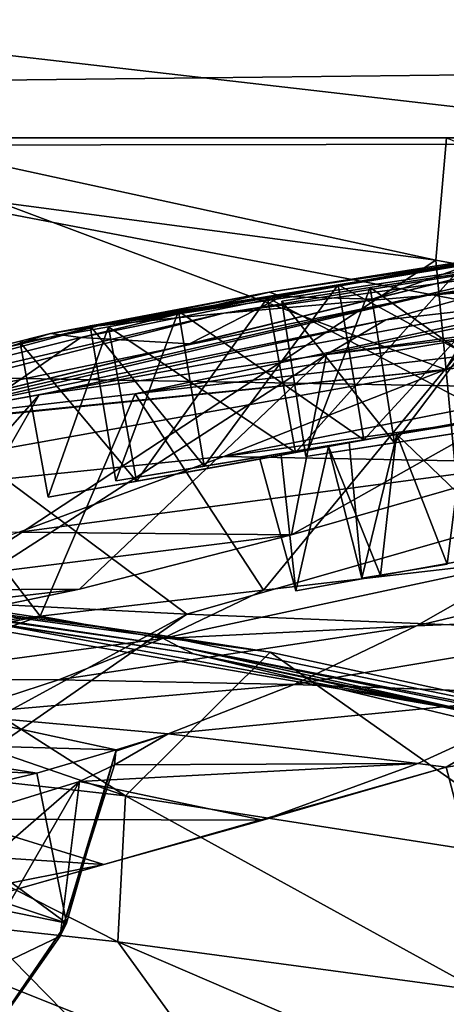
# Model space of a CAD drawing. Header units: metres. Extents: x -1004 to 0, y -808 to 0.
# Tile 49 of 116: x -701 to -681, y -93 to -47. Entities that reach past the tile are written whole.
import ezdxf

# ---------------------------------------------------------------- set-up
doc = ezdxf.new("R2010")
doc.units = ezdxf.units.M

msp = doc.modelspace()

# ---------------------------------------------------------------- linework, layer by layer
at = {"layer": 'top'}
for points in [[(-943.0271, -42.2672, 2063.060059), (-943.0271, -52.26717, 2063.060059), (-61.027081, -42.267323, 2063.060059)], [(-61.027081, -42.267323, 163.059998), (-61.026958, -52.26717, 163.059998), (-943.0271, -42.2672, 163.059998)], [(-943.0271, -42.2672, 163.059998), (-61.026958, -52.26717, 163.059998), (-943.0271, -52.26717, 163.059998)], [(-943.0271, -52.26717, 2063.060059), (-61.026958, -52.26717, 2063.060059), (-61.027081, -42.267323, 2063.060059)], [(-642.405212, -49.629742, 1574.473389), (-710.221802, -66.264854, 1574.473511), (-675.665588, -57.787426, 1573.312012)], [(-667.494385, -56.397991, 1684.867554), (-710.221802, -66.264854, 1574.473511), (-642.405212, -49.629742, 1574.473389)], [(-782.598877, -52.26717, 2039.088379), (-481.596069, -52.26717, 2033.802246), (-943.0271, -52.26717, 2063.060059)], [(-481.596069, -52.26717, 2033.802246), (-428.863464, -52.26717, 2035.059937), (-943.0271, -52.26717, 2063.060059)], [(-943.0271, -52.26717, 2063.060059), (-428.863464, -52.26717, 2035.059937), (-61.026958, -52.26717, 2063.060059)], [(-61.026958, -52.26717, 163.059998), (-407.772705, -52.26717, 179.05925), (-943.0271, -52.26717, 163.059998)], [(-407.772705, -52.26717, 179.05925), (-428.346069, -52.26717, 179.737396), (-943.0271, -52.26717, 163.059998)], [(-943.0271, -52.26717, 163.059998), (-428.346069, -52.26717, 179.737396), (-449.178162, -52.26717, 181.812668)], [(-449.178162, -52.26717, 181.812668), (-470.251709, -52.26717, 185.372299), (-943.0271, -52.26717, 163.059998)], [(-470.251709, -52.26717, 185.372299), (-763.151001, -52.26717, 196.518036), (-943.0271, -52.26717, 163.059998)], [(-710.175232, -52.26717, 2028.442627), (-534.209045, -52.26717, 2030.036865), (-782.598877, -52.26717, 2039.088379)], [(-534.209045, -52.26717, 2030.036865), (-481.596069, -52.26717, 2033.802246), (-782.598877, -52.26717, 2039.088379)], [(-470.251709, -52.26717, 185.372299), (-491.851715, -52.26717, 190.612167), (-763.151001, -52.26717, 196.518036)], [(-491.851715, -52.26717, 190.612167), (-735.55072, -52.26717, 199.387146), (-763.151001, -52.26717, 196.518036)], [(-735.55072, -52.26717, 199.387146), (-491.851715, -52.26717, 190.612167), (-707.955811, -52.26717, 203.017151)], [(-680.862793, -63.238991, 2020.597778), (-710.175232, -52.26717, 2028.442627), (-713.562195, -66.513969, 2026.509155)], [(-674.304321, -52.26717, 2021.139038), (-710.175232, -52.26717, 2028.442627), (-680.862793, -63.238991, 2020.597778)], [(-674.304321, -52.26717, 2021.139038), (-586.582764, -52.26717, 2023.772217), (-710.175232, -52.26717, 2028.442627)], [(-586.582764, -52.26717, 2023.772217), (-534.209045, -52.26717, 2030.036865), (-710.175232, -52.26717, 2028.442627)], [(-708.251648, -54.497673, 203.831467), (-707.955811, -52.26717, 203.017151), (-681.319946, -58.064472, 209.476532)], [(-707.955811, -52.26717, 203.017151), (-680.806824, -52.26717, 207.461563), (-681.319946, -58.064472, 209.476532)], [(-491.851715, -52.26717, 190.612167), (-513.955444, -52.26717, 197.745865), (-707.955811, -52.26717, 203.017151)], [(-707.955811, -52.26717, 203.017151), (-513.955444, -52.26717, 197.745865), (-680.806824, -52.26717, 207.461563)], [(-681.319946, -58.064472, 209.476532), (-680.806824, -52.26717, 207.461563), (-654.932617, -62.904243, 216.257507)], [(-656.475098, -52.26717, 2016.996094), (-680.862793, -63.238991, 2020.597778), (-648.850037, -58.949764, 2013.914429)], [(-656.475098, -52.26717, 2016.996094), (-674.304321, -52.26717, 2021.139038), (-680.862793, -63.238991, 2020.597778)], [(-706.36261, -74.529503, 211.810593), (-708.251648, -54.497673, 203.831467), (-681.319946, -58.064472, 209.476532)], [(-655.990173, -55.659924, 1008.377197), (-681.746033, -59.732021, 1008.84729), (-641.103943, -54.453579, 896.211426)], [(-681.746033, -59.732021, 1008.84729), (-668.486938, -58.590691, 896.590027), (-641.103943, -54.453579, 896.211426)], [(-667.236206, -56.67519, 1120.969116), (-691.362549, -60.579147, 1121.466797), (-655.990173, -55.659924, 1008.377197)], [(-691.362549, -60.579147, 1121.466797), (-681.746033, -59.732021, 1008.84729), (-655.990173, -55.659924, 1008.377197)], [(-683.694458, -60.886589, 1684.945679), (-710.221802, -66.264854, 1574.473511), (-667.494385, -56.397991, 1684.867554)], [(-671.646362, -59.508541, 1795.133545), (-683.694458, -60.886589, 1684.945679), (-667.494385, -56.397991, 1684.867554)], [(-674.831604, -57.45047, 1233.873291), (-697.31311, -61.168026, 1234.33667), (-667.236206, -56.67519, 1120.969116)], [(-697.31311, -61.168026, 1234.33667), (-691.362549, -60.579147, 1121.466797), (-667.236206, -56.67519, 1120.969116)], [(-668.486938, -58.590691, 896.590027), (-695.562866, -64.39183, 896.888855), (-651.612549, -57.120155, 784.804932)], [(-695.562866, -64.39183, 896.888855), (-680.390442, -62.638851, 784.972351), (-651.612549, -57.120155, 784.804932)], [(-710.221802, -66.264854, 1574.473511), (-684.328125, -59.905457, 1573.313232), (-675.665588, -57.787426, 1573.312012)], [(-689.209167, -59.570789, 1347.153198), (-697.31311, -61.168026, 1234.33667), (-674.831604, -57.45047, 1233.873291)], [(-678.769836, -57.938011, 1346.971802), (-689.209167, -59.570789, 1347.153198), (-674.831604, -57.45047, 1233.873291)], [(-675.665588, -57.787426, 1573.312012), (-684.328125, -59.905457, 1573.313232), (-679.047302, -58.049793, 1460.155884)], [(-679.312012, -79.51873, 217.640656), (-706.36261, -74.529503, 211.810593), (-681.319946, -58.064472, 209.476532)], [(-688.617004, -59.778198, 1460.259766), (-689.209167, -59.570789, 1347.153198), (-678.769836, -57.938011, 1346.971802)], [(-679.047302, -58.049793, 1460.155884), (-688.617004, -59.778198, 1460.259766), (-678.769836, -57.938011, 1346.971802)], [(-684.328125, -59.905457, 1573.313232), (-688.617004, -59.778198, 1460.259766), (-679.047302, -58.049793, 1460.155884)], [(-679.312012, -79.51873, 217.640656), (-681.319946, -58.064472, 209.476532), (-654.932617, -62.904243, 216.257507)], [(-681.746033, -59.732021, 1008.84729), (-707.116638, -65.721146, 1009.238403), (-668.486938, -58.590691, 896.590027)], [(-707.116638, -65.721146, 1009.238403), (-695.562866, -64.39183, 896.888855), (-668.486938, -58.590691, 896.590027)], [(-691.359802, -67.368401, 1944.609497), (-662.335876, -63.344749, 1944.577393), (-648.850037, -58.949764, 2013.914429)], [(-648.850037, -58.949764, 2013.914429), (-680.862793, -63.238991, 2020.597778), (-691.359802, -67.368401, 1944.609497)], [(-697.31311, -61.168026, 1234.33667), (-689.209167, -59.570789, 1347.153198), (-699.578125, -61.536602, 1347.337769)], [(-699.578125, -61.536602, 1347.337769), (-689.209167, -59.570789, 1347.153198), (-698.140869, -61.721615, 1460.36731)], [(-689.209167, -59.570789, 1347.153198), (-688.617004, -59.778198, 1460.259766), (-698.140869, -61.721615, 1460.36731)], [(-669.393494, -60.531651, 1904.95166), (-686.498596, -62.528969, 1795.224365), (-662.746643, -59.301483, 1904.915894)], [(-662.746643, -59.301483, 1904.915894), (-686.498596, -62.528969, 1795.224365), (-671.646362, -59.508541, 1795.133545)], [(-686.498596, -62.528969, 1795.224365), (-683.694458, -60.886589, 1684.945679), (-671.646362, -59.508541, 1795.133545)], [(-680.822693, -82.096756, 664.253174), (-670.037964, -123.145065, 663.178101), (-531.962463, -59.26767, 664.851257)], [(-659.932678, -70.278816, 664.562744), (-680.822693, -82.096756, 664.253174), (-531.962463, -59.26767, 664.851257)], [(-691.362549, -60.579147, 1121.466797), (-715.03949, -66.621582, 1121.903809), (-681.746033, -59.732021, 1008.84729)], [(-715.03949, -66.621582, 1121.903809), (-707.116638, -65.721146, 1009.238403), (-681.746033, -59.732021, 1008.84729)], [(-710.221802, -66.264854, 1574.473511), (-692.989319, -62.026001, 1573.314575), (-684.328125, -59.905457, 1573.313232)], [(-698.140869, -61.721615, 1460.36731), (-688.617004, -59.778198, 1460.259766), (-692.989319, -62.026001, 1573.314575)], [(-692.989319, -62.026001, 1573.314575), (-688.617004, -59.778198, 1460.259766), (-684.328125, -59.905457, 1573.313232)], [(-697.31311, -61.168026, 1234.33667), (-719.323181, -67.089043, 1234.765381), (-691.362549, -60.579147, 1121.466797)], [(-719.323181, -67.089043, 1234.765381), (-715.03949, -66.621582, 1121.903809), (-691.362549, -60.579147, 1121.466797)], [(-676.203186, -67.645706, 1863.947144), (-688.157837, -71.081757, 1783.192627), (-669.393494, -60.531651, 1904.95166)], [(-669.393494, -60.531651, 1904.95166), (-688.157837, -71.081757, 1783.192627), (-686.498596, -62.528969, 1795.224365)], [(-700.114136, -64.441895, 1685.008301), (-710.221802, -66.264854, 1574.473511), (-683.694458, -60.886589, 1684.945679)], [(-686.498596, -62.528969, 1795.224365), (-700.114136, -64.441895, 1685.008301), (-683.694458, -60.886589, 1684.945679)], [(-719.323181, -67.089043, 1234.765381), (-697.31311, -61.168026, 1234.33667), (-709.812561, -64.119431, 1347.518555)], [(-709.812561, -64.119431, 1347.518555), (-697.31311, -61.168026, 1234.33667), (-699.578125, -61.536602, 1347.337769)], [(-707.576111, -64.082718, 1460.475464), (-709.812561, -64.119431, 1347.518555), (-699.578125, -61.536602, 1347.337769)], [(-698.140869, -61.721615, 1460.36731), (-707.576111, -64.082718, 1460.475464), (-699.578125, -61.536602, 1347.337769)], [(-701.649658, -64.154533, 1573.315796), (-692.989319, -62.026001, 1573.314575), (-710.221802, -66.264854, 1574.473511)], [(-701.649658, -64.154533, 1573.315796), (-707.576111, -64.082718, 1460.475464), (-698.140869, -61.721615, 1460.36731)], [(-692.989319, -62.026001, 1573.314575), (-701.649658, -64.154533, 1573.315796), (-698.140869, -61.721615, 1460.36731)], [(-686.498596, -62.528969, 1795.224365), (-698.20752, -73.649284, 1702.344727), (-706.359497, -75.345711, 1621.431885)], [(-686.498596, -62.528969, 1795.224365), (-706.359497, -75.345711, 1621.431885), (-700.114136, -64.441895, 1685.008301)], [(-688.157837, -71.081757, 1783.192627), (-698.20752, -73.649284, 1702.344727), (-686.498596, -62.528969, 1795.224365)], [(-680.390442, -62.638851, 784.972351), (-695.562866, -64.39183, 896.888855), (-689.485962, -73.70282, 848.78894)], [(-676.665222, -72.216286, 761.069641), (-680.390442, -62.638851, 784.972351), (-689.485962, -73.70282, 848.78894)], [(-680.862793, -63.238991, 2020.597778), (-720.508789, -70.358856, 1944.641846), (-691.359802, -67.368401, 1944.609497)], [(-713.977295, -66.61467, 2025.059814), (-720.508789, -70.358856, 1944.641846), (-680.862793, -63.238991, 2020.597778)], [(-680.862793, -63.238991, 2020.597778), (-713.562195, -66.513969, 2026.509155), (-713.977295, -66.61467, 2025.059814)], [(-676.203186, -67.645706, 1863.947144), (-662.335876, -63.344749, 1944.577393), (-691.359802, -67.368401, 1944.609497)], [(-695.562866, -64.39183, 896.888855), (-707.116638, -65.721146, 1009.238403), (-700.072815, -74.929489, 936.728882)], [(-689.485962, -73.70282, 848.78894), (-695.562866, -64.39183, 896.888855), (-700.072815, -74.929489, 936.728882)], [(-706.359497, -75.345711, 1621.431885), (-710.221802, -75.930428, 1574.473511), (-700.114136, -64.441895, 1685.008301)], [(-700.114136, -64.441895, 1685.008301), (-710.221802, -75.930428, 1574.473511), (-710.221802, -66.264854, 1574.473511)], [(-700.072815, -74.929489, 936.728882), (-707.116638, -65.721146, 1009.238403), (-708.426331, -75.89399, 1024.852661)], [(-691.359802, -67.368401, 1944.609497), (-720.508789, -70.358856, 1944.641846), (-701.063843, -70.948647, 1864.002197)], [(-701.063843, -70.948647, 1864.002197), (-676.203186, -67.645706, 1863.947144), (-691.359802, -67.368401, 1944.609497)], [(-688.157837, -71.081757, 1783.192627), (-676.203186, -67.645706, 1863.947144), (-701.063843, -70.948647, 1864.002197)], [(-680.822693, -82.096756, 664.253174), (-659.932678, -70.278816, 664.562744), (-675.033691, -78.648476, 673.609558)], [(-668.161499, -74.824287, 673.609558), (-661.609436, -70.472664, 673.609619), (-682.23877, -75.395744, 761.116272)], [(-661.609436, -70.472664, 673.609619), (-676.665222, -72.216286, 761.069641), (-682.23877, -75.395744, 761.116272)], [(-709.307434, -73.723991, 1783.26416), (-688.157837, -71.081757, 1783.192627), (-701.063843, -70.948647, 1864.002197)], [(-698.20752, -73.649284, 1702.344727), (-688.157837, -71.081757, 1783.192627), (-709.307434, -73.723991, 1783.26416)], [(-713.999695, -81.421814, 437.928101), (-730.940857, -71.413528, 437.901276), (-696.018616, -83.450539, 409.128235)], [(-730.940857, -71.413528, 437.901276), (-712.102844, -73.188377, 409.17572), (-696.018616, -83.450539, 409.128235)], [(-682.23877, -75.395744, 761.116272), (-676.665222, -72.216286, 761.069641), (-694.265625, -75.98436, 848.868042)], [(-676.665222, -72.216286, 761.069641), (-689.485962, -73.70282, 848.78894), (-694.265625, -75.98436, 848.868042)], [(-693.50885, -76.367935, 317.038696), (-694.578979, -75.794319, 375.03183), (-717.920715, -72.722458, 375.031891)], [(-694.578979, -75.794319, 375.03183), (-689.171509, -76.639206, 380.886658), (-717.920715, -72.722458, 375.031891)], [(-717.920715, -72.722458, 375.031891), (-689.171509, -76.639206, 380.886658), (-712.102844, -73.188377, 409.17572)], [(-717.920715, -72.722458, 375.031891), (-716.920105, -72.988205, 317.038696), (-693.50885, -76.367935, 317.038696)], [(-716.920105, -72.988205, 317.038696), (-692.806763, -76.714981, 259.044769), (-693.50885, -76.367935, 317.038696)], [(-716.263672, -73.151512, 259.044769), (-692.806763, -76.714981, 259.044769), (-716.920105, -72.988205, 317.038696)], [(-706.36261, -74.529503, 211.810593), (-679.312012, -79.51873, 217.640656), (-716.263672, -73.151512, 259.044769)], [(-679.312012, -79.51873, 217.640656), (-692.806763, -76.714981, 259.044769), (-716.263672, -73.151512, 259.044769)], [(-696.018616, -83.450539, 409.128235), (-712.102844, -73.188377, 409.17572), (-689.171509, -76.639206, 380.886658)], [(-706.359497, -75.345711, 1621.431885), (-698.20752, -73.649284, 1702.344727), (-716.092773, -75.712547, 1702.424194)], [(-716.092773, -75.712547, 1702.424194), (-698.20752, -73.649284, 1702.344727), (-709.307434, -73.723991, 1783.26416)], [(-694.265625, -75.98436, 848.868042), (-689.485962, -73.70282, 848.78894), (-700.072815, -74.929489, 936.728882)], [(-708.426331, -75.89399, 1024.852661), (-716.082458, -77.994072, 1025.062622), (-700.072815, -74.929489, 936.728882)], [(-716.082458, -77.994072, 1025.062622), (-708.533203, -77.917717, 936.927856), (-700.072815, -74.929489, 936.728882)], [(-700.072815, -74.929489, 936.728882), (-708.533203, -77.917717, 936.927856), (-694.265625, -75.98436, 848.868042)], [(-682.23877, -75.395744, 761.116272), (-688.030701, -78.165504, 761.164917), (-668.161499, -74.824287, 673.609558)], [(-688.030701, -78.165504, 761.164917), (-675.033691, -78.648476, 673.609558), (-668.161499, -74.824287, 673.609558)], [(-694.265625, -75.98436, 848.868042), (-699.189941, -77.948524, 848.950073), (-682.23877, -75.395744, 761.116272)], [(-699.189941, -77.948524, 848.950073), (-688.030701, -78.165504, 761.164917), (-682.23877, -75.395744, 761.116272)], [(-708.533203, -77.917717, 936.927856), (-699.189941, -77.948524, 848.950073), (-694.265625, -75.98436, 848.868042)], [(-663.349731, -82.262161, 355.030396), (-694.578979, -75.794319, 375.03183), (-693.50885, -76.367935, 317.038696)], [(-663.349731, -82.262161, 355.030396), (-689.171509, -76.639206, 380.886658), (-694.578979, -75.794319, 375.03183)], [(-670.326172, -81.068336, 317.038666), (-663.349731, -82.262161, 355.030396), (-693.50885, -76.367935, 317.038696)], [(-693.50885, -76.367935, 317.038696), (-692.806763, -76.714981, 259.044769), (-669.603027, -81.661865, 259.044739)], [(-670.326172, -81.068336, 317.038666), (-693.50885, -76.367935, 317.038696), (-669.603027, -81.661865, 259.044739)], [(-696.018616, -83.450539, 409.128235), (-689.171509, -76.639206, 380.886658), (-674.804321, -86.762527, 381.351013)], [(-692.806763, -76.714981, 259.044769), (-652.923584, -86.288589, 224.602814), (-669.603027, -81.661865, 259.044739)], [(-679.312012, -79.51873, 217.640656), (-652.923584, -86.288589, 224.602814), (-692.806763, -76.714981, 259.044769)], [(-689.171509, -76.639206, 380.886658), (-663.349731, -82.262161, 355.030396), (-674.804321, -86.762527, 381.351013)], [(-699.189941, -77.948524, 848.950073), (-708.533203, -77.917717, 936.927856), (-704.240601, -79.588448, 849.03479)], [(-688.030701, -78.165504, 761.164917), (-699.189941, -77.948524, 848.950073), (-704.240601, -79.588448, 849.03479)], [(-704.240601, -79.588448, 849.03479), (-694.005981, -80.509483, 761.215332), (-688.030701, -78.165504, 761.164917)], [(-694.005981, -80.509483, 761.215332), (-675.033691, -78.648476, 673.609558), (-688.030701, -78.165504, 761.164917)], [(-682.165405, -81.912262, 673.609558), (-675.033691, -78.648476, 673.609558), (-694.005981, -80.509483, 761.215332)], [(-682.165405, -81.912262, 673.609558), (-680.822693, -82.096756, 664.253174), (-675.033691, -78.648476, 673.609558)], [(-709.394348, -80.896973, 849.121765), (-696.466248, -81.265472, 762.480103), (-704.240601, -79.588448, 849.03479)], [(-696.466248, -81.265472, 762.480103), (-694.005981, -80.509483, 761.215332), (-704.240601, -79.588448, 849.03479)], [(-696.474365, -81.336952, 761.236267), (-696.547485, -81.979836, 750.049561), (-694.005981, -80.509483, 761.215332)], [(-694.005981, -80.509483, 761.215332), (-696.547485, -81.979836, 750.049561), (-682.165405, -81.912262, 673.609558)], [(-696.466248, -81.265472, 762.480103), (-696.474365, -81.336952, 761.236267), (-694.005981, -80.509483, 761.215332)], [(-714.626892, -81.867577, 849.210571), (-700.224609, -82.38092, 762.441345), (-709.394348, -80.896973, 849.121765)], [(-700.224609, -82.38092, 762.441345), (-696.466248, -81.265472, 762.480103), (-709.394348, -80.896973, 849.121765)], [(-713.999695, -81.421814, 437.928101), (-696.383179, -90.372345, 437.956116), (-710.850525, -88.784164, 467.736572)], [(-713.999695, -81.421814, 437.928101), (-696.018616, -83.450539, 409.128235), (-696.383179, -90.372345, 437.956116)], [(-696.466248, -81.265472, 762.480103), (-700.224609, -82.38092, 762.441345), (-698.818848, -89.475624, 762.260071)], [(-699.126038, -90.103569, 750.049561), (-696.474365, -81.336952, 761.236267), (-698.818848, -89.475624, 762.260071)], [(-699.126038, -90.103569, 750.049561), (-696.547485, -81.979836, 750.049561), (-696.474365, -81.336952, 761.236267)], [(-698.818848, -89.475624, 762.260071), (-696.474365, -81.336952, 761.236267), (-696.466248, -81.265472, 762.480103)], [(-706.489563, -83.840004, 762.387085), (-700.224609, -82.38092, 762.441345), (-714.626892, -81.867577, 849.210571)], [(-670.037964, -123.145065, 663.178101), (-680.822693, -82.096756, 664.253174), (-703.909302, -88.649727, 664.081543)], [(-703.909302, -88.649727, 664.081543), (-680.822693, -82.096756, 664.253174), (-697.044495, -86.70517, 673.609558)], [(-698.20166, -82.774887, 744.390808), (-696.547485, -81.979836, 750.049561), (-699.126038, -90.103569, 750.049561)], [(-689.515137, -84.601166, 673.609558), (-682.165405, -81.912262, 673.609558), (-698.20166, -82.774887, 744.390808)], [(-682.165405, -81.912262, 673.609558), (-696.547485, -81.979836, 750.049561), (-698.20166, -82.774887, 744.390808)], [(-697.044495, -86.70517, 673.609558), (-680.822693, -82.096756, 664.253174), (-689.515137, -84.601166, 673.609558)], [(-680.822693, -82.096756, 664.253174), (-682.165405, -81.912262, 673.609558), (-689.515137, -84.601166, 673.609558)], [(-700.224609, -82.38092, 762.441345), (-706.489563, -83.840004, 762.387085), (-698.818848, -89.475624, 762.260071)], [(-698.20166, -82.774887, 744.390808), (-704.000977, -84.550552, 737.911804), (-689.515137, -84.601166, 673.609558)], [(-704.000977, -84.550552, 737.911804), (-698.20166, -82.774887, 744.390808), (-703.199646, -87.092628, 741.054993)], [(-703.199646, -87.092628, 741.054993), (-698.20166, -82.774887, 744.390808), (-703.714905, -92.290161, 745.398132)], [(-698.20166, -82.774887, 744.390808), (-699.126038, -90.103569, 750.049561), (-703.714905, -92.290161, 745.398132)], [(-696.018616, -83.450539, 409.128235), (-679.260498, -92.67411, 409.080048), (-696.383179, -90.372345, 437.956116)], [(-679.260498, -92.67411, 409.080048), (-696.018616, -83.450539, 409.128235), (-674.804321, -86.762527, 381.351013)], [(-698.818848, -89.475624, 762.260071), (-706.489563, -83.840004, 762.387085), (-712.807495, -84.818954, 762.345276)], [(-698.818848, -89.475624, 762.260071), (-712.807495, -84.818954, 762.345276), (-719.182434, -85.322884, 762.315674)], [(-704.000977, -84.550552, 737.911804), (-710.345093, -85.850342, 733.578613), (-697.044495, -86.70517, 673.609558)], [(-704.000977, -84.550552, 737.911804), (-697.044495, -86.70517, 673.609558), (-689.515137, -84.601166, 673.609558)], [(-703.619019, -96.563766, 762.062988), (-698.818848, -89.475624, 762.260071), (-719.182434, -85.322884, 762.315674)], [(-710.345093, -85.850342, 733.578613), (-704.708679, -88.214264, 673.609558), (-697.044495, -86.70517, 673.609558)], [(-704.708679, -88.214264, 673.609558), (-703.909302, -88.649727, 664.081543), (-697.044495, -86.70517, 673.609558)], [(-710.112427, -102.678787, 663.714111), (-670.037964, -123.145065, 663.178101), (-703.909302, -88.649727, 664.081543)], [(-710.850525, -88.784164, 467.736572), (-692.130371, -96.237717, 467.916718), (-703.873169, -94.762337, 498.702423)], [(-710.850525, -88.784164, 467.736572), (-696.383179, -90.372345, 437.956116), (-692.130371, -96.237717, 467.916718)], [(-703.841492, -96.819046, 756.056274), (-698.818848, -89.475624, 762.260071), (-703.619019, -96.563766, 762.062988)], [(-703.841492, -96.819046, 756.056274), (-699.126038, -90.103569, 750.049561), (-698.818848, -89.475624, 762.260071)], [(-704.063965, -97.074326, 750.049561), (-699.126038, -90.103569, 750.049561), (-703.841492, -96.819046, 756.056274)], [(-703.714905, -92.290161, 745.398132), (-699.126038, -90.103569, 750.049561), (-704.063965, -97.074326, 750.049561)], [(-696.383179, -90.372345, 437.956116), (-678.164673, -98.225899, 437.984161), (-692.130371, -96.237717, 467.916718)], [(-696.383179, -90.372345, 437.956116), (-679.260498, -92.67411, 409.080048), (-678.164673, -98.225899, 437.984161)], [(-737.193665, -90.619217, 646.197327), (-737.196838, -90.619446, 628.364868), (-694.430115, -110.304489, 645.939514)], [(-737.196838, -90.619446, 628.364868), (-694.446411, -110.296303, 628.364868), (-694.430115, -110.304489, 645.939514)], [(-737.196838, -90.619446, 628.364868), (-718.199829, -95.502716, 628.36499), (-694.446411, -110.296303, 628.364868)], [(-694.430115, -110.304489, 645.939514), (-710.112427, -102.678787, 663.714111), (-737.193665, -90.619217, 646.197327)]]:
    msp.add_3dface(points, dxfattribs=at)
at = {"layer": 'top0123413'}
for points in [[(-787.024658, -763.271118, 90), (-994.037292, -10, 90), (-533.424561, -638.481384, 90)], [(-994.037292, -10, 90), (-526.238708, -632.856445, 90), (-533.424561, -638.481384, 90)], [(-10, -10, 90), (-502.018646, -625.846375, 90), (-994.037292, -10, 90)], [(-502.018646, -625.846375, 90), (-510.034576, -626.560547, 90), (-994.037292, -10, 90)], [(-994.037292, -10, 90), (-510.034576, -626.560547, 90), (-518.256042, -628.853394, 90)], [(-518.256042, -628.853394, 90), (-526.238708, -632.856445, 90), (-994.037292, -10, 90)], [(-665.157715, -52.554413, 163.059708), (-610.580078, -52.505119, 163.059708), (-982.615723, -15.961353, 163.059708)], [(-610.580078, -52.505119, 163.059708), (-502.018616, -52.467403, 163.059708), (-982.615723, -15.961353, 163.059708)], [(-982.615723, -15.961353, 163.059708), (-502.018616, -52.467403, 163.059708), (-21.421595, -15.961353, 163.059708)], [(-718.555603, -52.625156, 163.059708), (-665.157715, -52.554413, 163.059708), (-982.615723, -15.961353, 163.059708)], [(-656.737122, -64.42334, 141.24382), (-665.157715, -52.554413, 163.059708), (-718.555603, -52.625156, 163.059708)], [(-708.299927, -63.549622, 141.152725), (-656.737122, -64.42334, 141.24382), (-718.555603, -52.625156, 163.059708)], [(-742.780518, -72.276802, 118.761467), (-693.123474, -74.838211, 118.716751), (-708.299927, -63.549622, 141.152725)], [(-693.123474, -74.838211, 118.716751), (-656.737122, -64.42334, 141.24382), (-708.299927, -63.549622, 141.152725)], [(-693.123474, -74.838211, 118.716751), (-646.118347, -76.727219, 118.683784), (-656.737122, -64.42334, 141.24382)], [(-693.123474, -74.838211, 118.716751), (-742.780518, -72.276802, 118.761467), (-936.402649, -207.471207, 116.401634)], [(-938.29071, -245.358398, 115.740311), (-646.118347, -76.727219, 118.683784), (-693.123474, -74.838211, 118.716751)], [(-938.29071, -245.358398, 115.740311), (-693.123474, -74.838211, 118.716751), (-936.402649, -207.471207, 116.401634)], [(-597.805054, -78.120209, 118.65947), (-646.118347, -76.727219, 118.683784), (-938.29071, -245.358398, 115.740311)], [(-939.738831, -283.879303, 115.067932), (-940.71405, -322.342346, 114.396553), (-597.805054, -78.120209, 118.65947)], [(-940.71405, -322.342346, 114.396553), (-513.875122, -606.131226, 109.443001), (-597.805054, -78.120209, 118.65947)], [(-939.738831, -283.879303, 115.067932), (-597.805054, -78.120209, 118.65947), (-938.29071, -245.358398, 115.740311)]]:
    msp.add_3dface(points, dxfattribs=at)
at = {"layer": 'top0123430'}
for points in [[(-679.90271, -58.151173, 1419.964722), (-689.295593, -59.850868, 1417.786011), (-678.577026, -65.477264, 1419.964722)], [(-689.295593, -59.850868, 1378.143433), (-679.90271, -58.151173, 1375.964722), (-687.96991, -67.176964, 1378.143433)], [(-679.90271, -58.151173, 1419.964722), (-679.90271, -58.151173, 1375.964722), (-689.295593, -59.850868, 1417.786011)], [(-679.90271, -58.151173, 1375.964722), (-689.295593, -59.850868, 1378.143433), (-689.295593, -59.850868, 1417.786011)], [(-679.90271, -58.151173, 1375.964722), (-678.577026, -65.477264, 1375.964722), (-687.96991, -67.176964, 1378.143433)], [(-689.295593, -59.850868, 1417.786011), (-696.828125, -61.213921, 1411.681519), (-687.96991, -67.176964, 1417.786011)], [(-696.828125, -61.213921, 1384.247925), (-689.295593, -59.850868, 1378.143433), (-695.502441, -68.540016, 1384.247925)], [(-689.295593, -59.850868, 1417.786011), (-689.295593, -59.850868, 1378.143433), (-696.828125, -61.213921, 1411.681519)], [(-689.295593, -59.850868, 1378.143433), (-696.828125, -61.213921, 1384.247925), (-696.828125, -61.213921, 1411.681519)], [(-689.295593, -59.850868, 1378.143433), (-687.96991, -67.176964, 1378.143433), (-695.502441, -68.540016, 1384.247925)], [(-689.295593, -59.850868, 1417.786011), (-687.96991, -67.176964, 1417.786011), (-678.577026, -65.477264, 1419.964722)], [(-696.828125, -61.213921, 1411.681519), (-701.008362, -61.970356, 1402.860229), (-695.502441, -68.540016, 1411.681519)], [(-701.008362, -61.970356, 1393.069336), (-696.828125, -61.213921, 1384.247925), (-699.682678, -69.296455, 1393.069336)], [(-696.828125, -61.213921, 1411.681519), (-696.828125, -61.213921, 1384.247925), (-701.008362, -61.970356, 1402.860229)], [(-696.828125, -61.213921, 1384.247925), (-701.008362, -61.970356, 1393.069336), (-701.008362, -61.970356, 1402.860229)], [(-696.828125, -61.213921, 1384.247925), (-695.502441, -68.540016, 1384.247925), (-699.682678, -69.296455, 1393.069336)], [(-696.828125, -61.213921, 1411.681519), (-695.502441, -68.540016, 1411.681519), (-687.96991, -67.176964, 1417.786011)], [(-701.008362, -61.970356, 1402.860229), (-699.682678, -69.296455, 1402.860229), (-695.502441, -68.540016, 1411.681519)], [(-701.008362, -61.970356, 1402.860229), (-701.008362, -61.970356, 1393.069336), (-699.682678, -69.296455, 1402.860229)], [(-701.008362, -61.970356, 1393.069336), (-699.682678, -69.296455, 1393.069336), (-699.682678, -69.296455, 1402.860229)], [(-678.577026, -65.477264, 1384.585205), (-684.065613, -66.470459, 1385.803345), (-687.96991, -67.176964, 1378.143433)], [(-687.96991, -67.176964, 1417.786011), (-684.065613, -66.470459, 1410.126221), (-678.577026, -65.477264, 1419.964722)], [(-687.96991, -67.176964, 1378.143433), (-678.577026, -65.477264, 1375.964722), (-678.577026, -65.477264, 1384.585205)], [(-678.577026, -65.477264, 1411.344238), (-684.065613, -66.470459, 1410.126221), (-678.577026, -65.477242, 1409.219238)], [(-684.065613, -66.470459, 1410.126221), (-683.181458, -66.310448, 1408.200317), (-678.577026, -65.477242, 1409.219238)], [(-684.065613, -66.470459, 1410.126221), (-678.577026, -65.477264, 1411.344238), (-678.577026, -65.477264, 1419.964722)], [(-684.065613, -66.470459, 1385.803345), (-678.577026, -65.477264, 1384.585205), (-683.181458, -66.310448, 1387.729126)], [(-678.577026, -65.477264, 1384.585205), (-678.577026, -65.477242, 1386.710327), (-683.181458, -66.310448, 1387.729126)], [(-678.577026, -65.477242, 1409.219238), (-683.181458, -66.310448, 1408.200317), (-677.427368, -71.830544, 1409.213989)], [(-683.181458, -66.310448, 1387.729126), (-678.577026, -65.477242, 1386.710327), (-677.427368, -71.830544, 1386.710327)], [(-684.065613, -66.470459, 1385.803345), (-687.886536, -67.161888, 1388.504028), (-687.96991, -67.176964, 1378.143433)], [(-687.886536, -67.161888, 1407.425537), (-684.065613, -66.470459, 1410.126221), (-687.96991, -67.176964, 1417.786011)], [(-684.065613, -66.470459, 1410.126221), (-687.886536, -67.161888, 1407.425537), (-683.181458, -66.310448, 1408.200317)], [(-687.886536, -67.161888, 1407.425537), (-686.407898, -66.894287, 1405.922852), (-683.181458, -66.310448, 1408.200317)], [(-687.886536, -67.161888, 1388.504028), (-684.065613, -66.470459, 1385.803345), (-686.407898, -66.894287, 1390.006714)], [(-684.065613, -66.470459, 1385.803345), (-683.181458, -66.310448, 1387.729126), (-686.407898, -66.894287, 1390.006714)], [(-683.181458, -66.310448, 1408.200317), (-686.407898, -66.894287, 1405.922852), (-683.933777, -73.007919, 1407.065552)], [(-686.407898, -66.894287, 1390.006714), (-683.181458, -66.310448, 1387.729126), (-683.933777, -73.007919, 1388.864014)], [(-683.181458, -66.310448, 1408.200317), (-683.933777, -73.007919, 1407.065552), (-677.427368, -71.830544, 1409.213989)], [(-683.933777, -73.007919, 1388.864014), (-683.181458, -66.310448, 1387.729126), (-677.427368, -71.830544, 1386.710327)], [(-687.96991, -67.176964, 1378.143433), (-687.886536, -67.161888, 1388.504028), (-695.502441, -68.540016, 1384.247925)], [(-687.886536, -67.161888, 1388.504028), (-690.544067, -67.642776, 1392.386963), (-695.502441, -68.540016, 1384.247925)], [(-690.544067, -67.642776, 1403.54248), (-687.886536, -67.161888, 1407.425537), (-695.502441, -68.540016, 1411.681519)], [(-695.502441, -68.540016, 1411.681519), (-687.886536, -67.161888, 1407.425537), (-687.96991, -67.176964, 1417.786011)], [(-687.886536, -67.161888, 1407.425537), (-690.544067, -67.642776, 1403.54248), (-686.407898, -66.894287, 1405.922852)], [(-690.544067, -67.642776, 1403.54248), (-688.648987, -67.299828, 1402.644043), (-686.407898, -66.894287, 1405.922852)], [(-690.544067, -67.642776, 1392.386963), (-687.886536, -67.161888, 1388.504028), (-688.648987, -67.299828, 1393.285522)], [(-687.886536, -67.161888, 1388.504028), (-686.407898, -66.894287, 1390.006714), (-688.648987, -67.299828, 1393.285522)], [(-686.407898, -66.894287, 1405.922852), (-688.648987, -67.299828, 1402.644043), (-687.954956, -73.735573, 1401.440918)], [(-687.954956, -73.735573, 1394.488525), (-688.648987, -67.299828, 1393.285522), (-686.407898, -66.894287, 1390.006714)], [(-686.407898, -66.894287, 1405.922852), (-687.954956, -73.735573, 1401.440918), (-683.933777, -73.007919, 1407.065552)], [(-687.954956, -73.735573, 1394.488525), (-686.407898, -66.894287, 1390.006714), (-683.933777, -73.007919, 1388.864014)], [(-695.502441, -68.540016, 1384.247925), (-690.544067, -67.642776, 1392.386963), (-699.682678, -69.296455, 1393.069336)], [(-690.544067, -67.642776, 1392.386963), (-691.742737, -67.859673, 1397.964722), (-699.682678, -69.296455, 1393.069336)], [(-691.742737, -67.859673, 1397.964722), (-690.544067, -67.642776, 1403.54248), (-699.682678, -69.296455, 1402.860229)], [(-699.682678, -69.296455, 1402.860229), (-690.544067, -67.642776, 1403.54248), (-695.502441, -68.540016, 1411.681519)], [(-690.544067, -67.642776, 1403.54248), (-691.742737, -67.859673, 1397.964722), (-688.648987, -67.299828, 1402.644043)], [(-691.742737, -67.859673, 1397.964722), (-689.651611, -67.481247, 1397.964722), (-688.648987, -67.299828, 1402.644043)], [(-691.742737, -67.859673, 1397.964722), (-690.544067, -67.642776, 1392.386963), (-689.651611, -67.481247, 1397.964722)], [(-690.544067, -67.642776, 1392.386963), (-688.648987, -67.299828, 1393.285522), (-689.651611, -67.481247, 1397.964722)], [(-688.648987, -67.299828, 1402.644043), (-689.651611, -67.481247, 1397.964722), (-687.954956, -73.735573, 1401.440918)], [(-689.651611, -67.481247, 1397.964722), (-688.648987, -67.299828, 1393.285522), (-687.954956, -73.735573, 1394.488525)], [(-687.954956, -73.735573, 1401.440918), (-689.651611, -67.481247, 1397.964722), (-687.954956, -73.735573, 1394.488525)], [(-699.682678, -69.296455, 1393.069336), (-691.742737, -67.859673, 1397.964722), (-699.682678, -69.296455, 1402.860229)], [(-683.933777, -73.007919, 1407.065552), (-683.933777, -73.007919, 1388.864014), (-677.427368, -71.830544, 1409.213989)], [(-683.933777, -73.007919, 1388.864014), (-677.427368, -71.830544, 1386.710327), (-677.427368, -71.830544, 1409.213989)], [(-687.954956, -73.735573, 1401.440918), (-687.954956, -73.735573, 1394.488525), (-683.933777, -73.007919, 1407.065552)], [(-687.954956, -73.735573, 1394.488525), (-683.933777, -73.007919, 1388.864014), (-683.933777, -73.007919, 1407.065552)]]:
    msp.add_3dface(points, dxfattribs=at)
at = {"layer": 'top0123431'}
for points in [[(-676.534119, -57.673672, 1279.964722), (-685.951599, -59.231503, 1277.786011), (-675.319092, -65.018929, 1279.964722)], [(-685.951599, -59.231503, 1238.143433), (-676.534119, -57.673672, 1235.964722), (-684.736511, -66.576759, 1238.143433)], [(-676.534119, -57.673672, 1279.964722), (-676.534119, -57.673672, 1235.964722), (-685.951599, -59.231503, 1277.786011)], [(-676.534119, -57.673672, 1235.964722), (-685.951599, -59.231503, 1238.143433), (-685.951599, -59.231503, 1277.786011)], [(-676.534119, -57.673672, 1235.964722), (-675.319092, -65.018929, 1235.964722), (-684.736511, -66.576759, 1238.143433)], [(-685.951599, -59.231503, 1277.786011), (-693.503784, -60.480785, 1271.681519), (-684.736511, -66.576759, 1277.786011)], [(-693.503784, -60.480785, 1244.247925), (-685.951599, -59.231503, 1238.143433), (-692.288757, -67.826042, 1244.247925)], [(-685.951599, -59.231503, 1277.786011), (-685.951599, -59.231503, 1238.143433), (-693.503784, -60.480785, 1271.681519)], [(-685.951599, -59.231503, 1238.143433), (-693.503784, -60.480785, 1244.247925), (-693.503784, -60.480785, 1271.681519)], [(-685.951599, -59.231503, 1238.143433), (-684.736511, -66.576759, 1238.143433), (-692.288757, -67.826042, 1244.247925)], [(-685.951599, -59.231503, 1277.786011), (-684.736511, -66.576759, 1277.786011), (-675.319092, -65.018929, 1279.964722)], [(-693.503784, -60.480785, 1271.681519), (-697.694946, -61.174088, 1262.860229), (-692.288757, -67.826042, 1271.681519)], [(-697.694946, -61.174088, 1253.069336), (-693.503784, -60.480785, 1244.247925), (-696.479919, -68.519341, 1253.069336)], [(-693.503784, -60.480785, 1271.681519), (-693.503784, -60.480785, 1244.247925), (-697.694946, -61.174088, 1262.860229)], [(-693.503784, -60.480785, 1244.247925), (-697.694946, -61.174088, 1253.069336), (-697.694946, -61.174088, 1262.860229)], [(-693.503784, -60.480785, 1244.247925), (-692.288757, -67.826042, 1244.247925), (-696.479919, -68.519341, 1253.069336)], [(-693.503784, -60.480785, 1271.681519), (-692.288757, -67.826042, 1271.681519), (-684.736511, -66.576759, 1277.786011)], [(-697.694946, -61.174088, 1262.860229), (-696.479919, -68.519341, 1262.860229), (-692.288757, -67.826042, 1271.681519)], [(-697.694946, -61.174088, 1262.860229), (-697.694946, -61.174088, 1253.069336), (-696.479919, -68.519341, 1262.860229)], [(-697.694946, -61.174088, 1253.069336), (-696.479919, -68.519341, 1253.069336), (-696.479919, -68.519341, 1262.860229)], [(-675.319092, -65.018929, 1244.585205), (-680.822021, -65.929222, 1245.803345), (-684.736511, -66.576759, 1238.143433)], [(-684.736511, -66.576759, 1277.786011), (-680.822021, -65.929222, 1270.126221), (-675.319092, -65.018929, 1279.964722)], [(-684.736511, -66.576759, 1238.143433), (-675.319092, -65.018929, 1235.964722), (-675.319092, -65.018929, 1244.585205)], [(-680.822021, -65.929222, 1270.126221), (-684.653015, -66.562935, 1267.425537), (-679.935608, -65.782562, 1268.200317)], [(-684.653015, -66.562935, 1267.425537), (-683.170471, -66.317673, 1265.922852), (-679.935608, -65.782562, 1268.200317)], [(-680.822021, -65.929222, 1245.803345), (-679.935608, -65.782562, 1247.729126), (-683.170471, -66.317673, 1250.006714)], [(-679.935608, -65.782562, 1268.200317), (-683.170471, -66.317673, 1265.922852), (-680.788818, -72.467926, 1267.065552)], [(-683.170471, -66.317673, 1250.006714), (-679.935608, -65.782562, 1247.729126), (-680.788818, -72.467926, 1248.864014)], [(-680.822021, -65.929222, 1245.803345), (-684.653015, -66.562935, 1248.504028), (-684.736511, -66.576759, 1238.143433)], [(-684.653015, -66.562935, 1267.425537), (-680.822021, -65.929222, 1270.126221), (-684.736511, -66.576759, 1277.786011)], [(-684.653015, -66.562935, 1248.504028), (-680.822021, -65.929222, 1245.803345), (-683.170471, -66.317673, 1250.006714)], [(-684.736511, -66.576759, 1238.143433), (-684.653015, -66.562935, 1248.504028), (-692.288757, -67.826042, 1244.247925)], [(-684.653015, -66.562935, 1248.504028), (-687.317444, -67.003693, 1252.386963), (-692.288757, -67.826042, 1244.247925)], [(-687.317444, -67.003693, 1263.54248), (-684.653015, -66.562935, 1267.425537), (-692.288757, -67.826042, 1271.681519)], [(-692.288757, -67.826042, 1271.681519), (-684.653015, -66.562935, 1267.425537), (-684.736511, -66.576759, 1277.786011)], [(-687.317444, -67.003693, 1263.54248), (-688.519226, -67.202492, 1257.964722), (-685.417419, -66.689362, 1262.644043)], [(-688.519226, -67.202492, 1257.964722), (-686.422607, -66.855644, 1257.964722), (-685.417419, -66.689362, 1262.644043)], [(-684.653015, -66.562935, 1267.425537), (-687.317444, -67.003693, 1263.54248), (-683.170471, -66.317673, 1265.922852)], [(-687.317444, -67.003693, 1263.54248), (-685.417419, -66.689362, 1262.644043), (-683.170471, -66.317673, 1265.922852)], [(-687.317444, -67.003693, 1252.386963), (-684.653015, -66.562935, 1248.504028), (-685.417419, -66.689362, 1253.285522)], [(-687.317444, -67.003693, 1252.386963), (-685.417419, -66.689362, 1253.285522), (-686.422607, -66.855644, 1257.964722)], [(-685.417419, -66.689362, 1262.644043), (-686.422607, -66.855644, 1257.964722), (-684.820557, -73.13485, 1261.440918)], [(-686.422607, -66.855644, 1257.964722), (-685.417419, -66.689362, 1253.285522), (-684.820557, -73.13485, 1254.488525)], [(-684.653015, -66.562935, 1248.504028), (-683.170471, -66.317673, 1250.006714), (-685.417419, -66.689362, 1253.285522)], [(-683.170471, -66.317673, 1265.922852), (-685.417419, -66.689362, 1262.644043), (-684.820557, -73.13485, 1261.440918)], [(-684.820557, -73.13485, 1254.488525), (-685.417419, -66.689362, 1253.285522), (-683.170471, -66.317673, 1250.006714)], [(-683.170471, -66.317673, 1265.922852), (-684.820557, -73.13485, 1261.440918), (-680.788818, -72.467926, 1267.065552)], [(-684.820557, -73.13485, 1254.488525), (-683.170471, -66.317673, 1250.006714), (-680.788818, -72.467926, 1248.864014)], [(-692.288757, -67.826042, 1244.247925), (-687.317444, -67.003693, 1252.386963), (-696.479919, -68.519341, 1253.069336)], [(-687.317444, -67.003693, 1252.386963), (-688.519226, -67.202492, 1257.964722), (-696.479919, -68.519341, 1253.069336)], [(-688.519226, -67.202492, 1257.964722), (-687.317444, -67.003693, 1263.54248), (-696.479919, -68.519341, 1262.860229)], [(-696.479919, -68.519341, 1262.860229), (-687.317444, -67.003693, 1263.54248), (-692.288757, -67.826042, 1271.681519)], [(-688.519226, -67.202492, 1257.964722), (-687.317444, -67.003693, 1252.386963), (-686.422607, -66.855644, 1257.964722)], [(-684.820557, -73.13485, 1261.440918), (-686.422607, -66.855644, 1257.964722), (-684.820557, -73.13485, 1254.488525)], [(-696.479919, -68.519341, 1253.069336), (-688.519226, -67.202492, 1257.964722), (-696.479919, -68.519341, 1262.860229)], [(-684.820557, -73.13485, 1261.440918), (-684.820557, -73.13485, 1254.488525), (-680.788818, -72.467926, 1267.065552)], [(-684.820557, -73.13485, 1254.488525), (-680.788818, -72.467926, 1248.864014), (-680.788818, -72.467926, 1267.065552)]]:
    msp.add_3dface(points, dxfattribs=at)
at = {"layer": 'top0123432'}
for points in [[(-676.859131, -58.183056, 1137.786011), (-684.423523, -59.356106, 1131.681519), (-675.718201, -65.540192, 1137.786011)], [(-684.423523, -59.356106, 1104.247925), (-676.859131, -58.183056, 1098.143433), (-683.282654, -66.713242, 1104.247925)], [(-676.859131, -58.183056, 1137.786011), (-676.859131, -58.183056, 1098.143433), (-684.423523, -59.356106, 1131.681519)], [(-676.859131, -58.183056, 1098.143433), (-684.423523, -59.356106, 1104.247925), (-684.423523, -59.356106, 1131.681519)], [(-676.859131, -58.183056, 1098.143433), (-675.718201, -65.540192, 1098.143433), (-683.282654, -66.713242, 1104.247925)], [(-684.423523, -59.356106, 1131.681519), (-688.62146, -60.007099, 1122.860229), (-683.282654, -66.713242, 1131.681519)], [(-688.62146, -60.007099, 1113.069336), (-684.423523, -59.356106, 1104.247925), (-687.480591, -67.364235, 1113.069336)], [(-684.423523, -59.356106, 1131.681519), (-684.423523, -59.356106, 1104.247925), (-688.62146, -60.007099, 1122.860229)], [(-684.423523, -59.356106, 1104.247925), (-688.62146, -60.007099, 1113.069336), (-688.62146, -60.007099, 1122.860229)], [(-684.423523, -59.356106, 1104.247925), (-683.282654, -66.713242, 1104.247925), (-687.480591, -67.364235, 1113.069336)], [(-684.423523, -59.356106, 1131.681519), (-683.282654, -66.713242, 1131.681519), (-675.718201, -65.540192, 1137.786011)], [(-688.62146, -60.007099, 1122.860229), (-687.480591, -67.364235, 1122.860229), (-683.282654, -66.713242, 1131.681519)], [(-688.62146, -60.007099, 1122.860229), (-688.62146, -60.007099, 1113.069336), (-687.480591, -67.364235, 1122.860229)], [(-688.62146, -60.007099, 1113.069336), (-687.480591, -67.364235, 1113.069336), (-687.480591, -67.364235, 1122.860229)], [(-675.718201, -65.540192, 1098.143433), (-675.634521, -65.527214, 1108.504028), (-683.282654, -66.713242, 1104.247925)], [(-675.634521, -65.527214, 1108.504028), (-678.303284, -65.941078, 1112.386963), (-683.282654, -66.713242, 1104.247925)], [(-678.303284, -65.941078, 1123.54248), (-675.634521, -65.527214, 1127.425537), (-683.282654, -66.713242, 1131.681519)], [(-683.282654, -66.713242, 1131.681519), (-675.634521, -65.527214, 1127.425537), (-675.718201, -65.540192, 1137.786011)], [(-683.282654, -66.713242, 1104.247925), (-678.303284, -65.941078, 1112.386963), (-687.480591, -67.364235, 1113.069336)], [(-678.303284, -65.941078, 1112.386963), (-679.507019, -66.127739, 1117.964722), (-687.480591, -67.364235, 1113.069336)], [(-679.507019, -66.127739, 1117.964722), (-678.303284, -65.941078, 1123.54248), (-687.480591, -67.364235, 1122.860229)], [(-687.480591, -67.364235, 1122.860229), (-678.303284, -65.941078, 1123.54248), (-683.282654, -66.713242, 1131.681519)], [(-687.480591, -67.364235, 1113.069336), (-679.507019, -66.127739, 1117.964722), (-687.480591, -67.364235, 1122.860229)]]:
    msp.add_3dface(points, dxfattribs=at)

doc.saveas('drawing.dxf')
